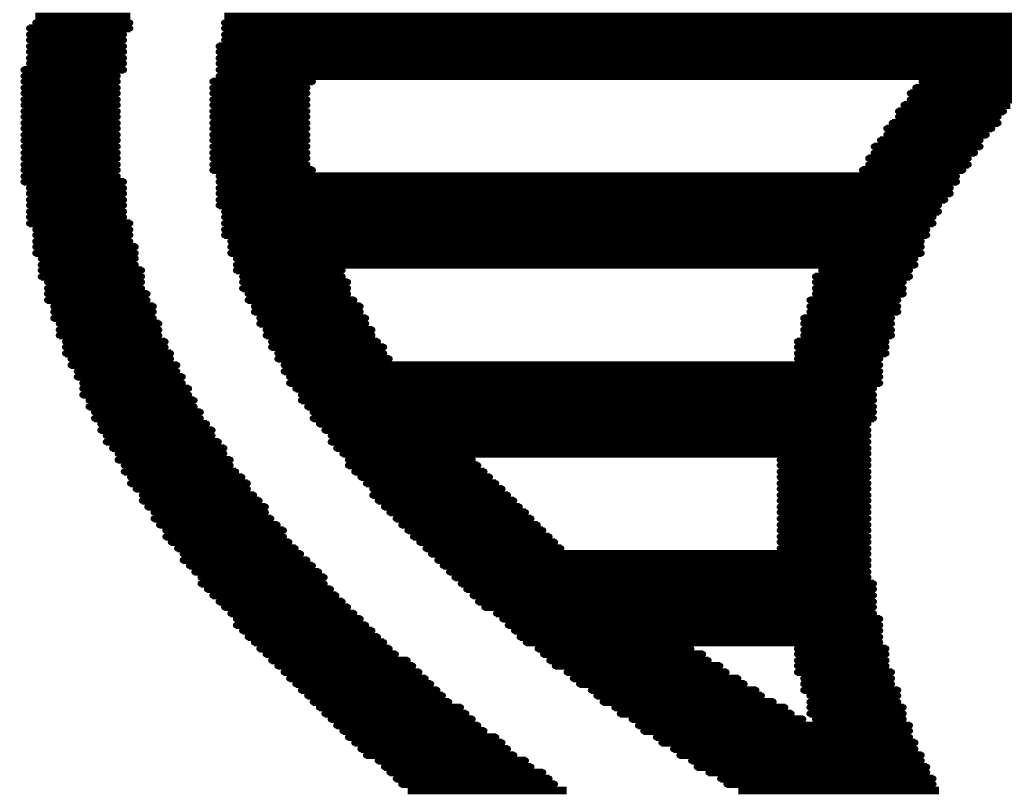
# Model space of a CAD drawing. Extents: x -0.07 to 0.95, y -0.15 to 1.54.
# Tile 8 of 19: x 0.29 to 0.42, y 0.52 to 0.61. Entities that reach past the tile are written whole.
import ezdxf

# ---------------------------------------------------------------- set-up
doc = ezdxf.new("R2010")
doc.units = 0
doc.layers.get('0').update_dxf_attribs({"linetype": 'CONTINUOUS'})
doc.layers.add('gto', color=2, linetype='CONTINUOUS')

# ---------------------------------------------------------------- blocks, each defined once
blk = doc.blocks.new('D74')
at = {"const_width": 0.0004}
blk.add_lwpolyline([(-0.0002, 0, 1), (0.0002, 0, 1)], format="xyb", close=True, dxfattribs=at)

msp = doc.modelspace()

# ---------------------------------------------------------------- linework, layer by layer
at = {"layer": 'gto', "color": 2, "const_width": 0.001}
for points in [[(0.2917, 0.6139), (0.3038, 0.6139)], [(0.2917, 0.6131), (0.3038, 0.6131)], [(0.3158, 0.6139), (0.4282, 0.6139)], [(0.3158, 0.6131), (0.4266, 0.6131)], [(0.2909, 0.6124), (0.3038, 0.6124)], [(0.2909, 0.6116), (0.303, 0.6116)], [(0.3158, 0.6124), (0.4259, 0.6124)], [(0.3158, 0.6116), (0.4251, 0.6116)], [(0.2909, 0.6109), (0.303, 0.6109)], [(0.3158, 0.6109), (0.4244, 0.6109)], [(0.2909, 0.6101), (0.303, 0.6101)], [(0.2909, 0.6094), (0.303, 0.6094)], [(0.3151, 0.6101), (0.4236, 0.6101)], [(0.3151, 0.6094), (0.4229, 0.6094)], [(0.2909, 0.6086), (0.303, 0.6086)], [(0.2909, 0.6079), (0.303, 0.6079)], [(0.3151, 0.6086), (0.4214, 0.6086)], [(0.3151, 0.6079), (0.4206, 0.6079)], [(0.2902, 0.6071), (0.303, 0.6071)], [(0.3151, 0.6071), (0.4199, 0.6071)], [(0.2902, 0.6063), (0.3022, 0.6063)], [(0.2902, 0.6056), (0.3022, 0.6056)], [(0.3143, 0.6056), (0.3271, 0.6056)], [(0.3151, 0.6063), (0.4199, 0.6063)], [(0.4048, 0.6056), (0.4191, 0.6056)], [(0.2902, 0.6048), (0.3022, 0.6048)], [(0.2902, 0.6041), (0.3022, 0.6041)], [(0.3143, 0.6048), (0.3264, 0.6048)], [(0.3143, 0.6041), (0.3264, 0.6041)], [(0.4033, 0.6041), (0.4176, 0.6041)], [(0.404, 0.6048), (0.4184, 0.6048)], [(0.2902, 0.6033), (0.3022, 0.6033)], [(0.3143, 0.6033), (0.3264, 0.6033)], [(0.4033, 0.6033), (0.4168, 0.6033)], [(0.2902, 0.6026), (0.3022, 0.6026)], [(0.2902, 0.6018), (0.3022, 0.6018)], [(0.3143, 0.6026), (0.3264, 0.6026)], [(0.3143, 0.6018), (0.3264, 0.6018)], [(0.4018, 0.6018), (0.4153, 0.6018)], [(0.4025, 0.6026), (0.4161, 0.6026)], [(0.2902, 0.6011), (0.3022, 0.6011)], [(0.2902, 0.6003), (0.3022, 0.6003)], [(0.3143, 0.6011), (0.3264, 0.6011)], [(0.3143, 0.6003), (0.3264, 0.6003)], [(0.401, 0.6003), (0.4146, 0.6003)], [(0.4018, 0.6011), (0.4146, 0.6011)], [(0.2902, 0.5996), (0.3022, 0.5996)], [(0.3143, 0.5996), (0.3264, 0.5996)], [(0.4003, 0.5996), (0.4138, 0.5996)], [(0.2902, 0.5988), (0.3022, 0.5988)], [(0.2902, 0.5981), (0.3022, 0.5981)], [(0.3143, 0.5988), (0.3264, 0.5988)], [(0.3143, 0.5981), (0.3264, 0.5981)], [(0.3995, 0.5981), (0.4123, 0.5981)], [(0.4003, 0.5988), (0.4131, 0.5988)], [(0.2902, 0.5973), (0.3022, 0.5973)], [(0.2902, 0.5965), (0.3022, 0.5965)], [(0.3143, 0.5973), (0.3264, 0.5973)], [(0.3143, 0.5965), (0.3264, 0.5965)], [(0.3987, 0.5973), (0.4123, 0.5973)], [(0.3987, 0.5965), (0.4116, 0.5965)], [(0.2902, 0.5958), (0.3022, 0.5958)], [(0.3143, 0.5958), (0.3264, 0.5958)], [(0.398, 0.5958), (0.4108, 0.5958)], [(0.2902, 0.595), (0.3022, 0.595)], [(0.2902, 0.5943), (0.3022, 0.5943)], [(0.3143, 0.595), (0.3264, 0.595)], [(0.3143, 0.5943), (0.3271, 0.5943)], [(0.3972, 0.5943), (0.4101, 0.5943)], [(0.398, 0.595), (0.4108, 0.595)], [(0.2902, 0.5935), (0.3022, 0.5935)], [(0.2902, 0.5928), (0.303, 0.5928)], [(0.3151, 0.5935), (0.4093, 0.5935)], [(0.3151, 0.5928), (0.4093, 0.5928)], [(0.2909, 0.592), (0.303, 0.592)], [(0.3151, 0.592), (0.4085, 0.592)], [(0.2909, 0.5913), (0.303, 0.5913)], [(0.2909, 0.5905), (0.303, 0.5905)], [(0.3151, 0.5913), (0.4085, 0.5913)], [(0.3151, 0.5905), (0.4078, 0.5905)], [(0.2909, 0.5898), (0.303, 0.5898)], [(0.2909, 0.589), (0.303, 0.589)], [(0.3151, 0.5898), (0.407, 0.5898)], [(0.3158, 0.589), (0.407, 0.589)], [(0.2909, 0.5883), (0.303, 0.5883)], [(0.3158, 0.5883), (0.4063, 0.5883)], [(0.2909, 0.5875), (0.3038, 0.5875)], [(0.2917, 0.5867), (0.3038, 0.5867)], [(0.3158, 0.5875), (0.4063, 0.5875)], [(0.3158, 0.5867), (0.4055, 0.5867)], [(0.2917, 0.586), (0.3038, 0.586)], [(0.2917, 0.5852), (0.3038, 0.5852)], [(0.3158, 0.586), (0.4055, 0.586)], [(0.3166, 0.5852), (0.4048, 0.5852)], [(0.2917, 0.5845), (0.3045, 0.5845)], [(0.3166, 0.5845), (0.4048, 0.5845)], [(0.2917, 0.5837), (0.3045, 0.5837)], [(0.2924, 0.583), (0.3045, 0.583)], [(0.3166, 0.5837), (0.4048, 0.5837)], [(0.3173, 0.583), (0.404, 0.583)], [(0.2924, 0.5822), (0.3045, 0.5822)], [(0.2924, 0.5815), (0.3053, 0.5815)], [(0.3173, 0.5822), (0.404, 0.5822)], [(0.3173, 0.5815), (0.3309, 0.5815)], [(0.392, 0.5815), (0.4033, 0.5815)], [(0.2924, 0.5807), (0.3053, 0.5807)], [(0.3181, 0.5807), (0.3309, 0.5807)], [(0.3912, 0.5807), (0.4033, 0.5807)], [(0.2932, 0.58), (0.3053, 0.58)], [(0.2932, 0.5792), (0.3053, 0.5792)], [(0.3181, 0.58), (0.3316, 0.58)], [(0.3181, 0.5792), (0.3316, 0.5792)], [(0.3912, 0.58), (0.4025, 0.58)], [(0.3912, 0.5792), (0.4025, 0.5792)], [(0.2932, 0.5785), (0.306, 0.5785)], [(0.2932, 0.5777), (0.306, 0.5777)], [(0.3188, 0.5785), (0.3316, 0.5785)], [(0.3188, 0.5777), (0.3324, 0.5777)], [(0.3905, 0.5777), (0.4018, 0.5777)], [(0.3912, 0.5785), (0.4025, 0.5785)], [(0.294, 0.5769), (0.3068, 0.5769)], [(0.3196, 0.5769), (0.3332, 0.5769)], [(0.3905, 0.5769), (0.4018, 0.5769)], [(0.294, 0.5762), (0.3068, 0.5762)], [(0.294, 0.5754), (0.3068, 0.5754)], [(0.3196, 0.5762), (0.3332, 0.5762)], [(0.3203, 0.5754), (0.3339, 0.5754)], [(0.3897, 0.5754), (0.401, 0.5754)], [(0.3905, 0.5762), (0.4018, 0.5762)], [(0.2947, 0.5747), (0.3075, 0.5747)], [(0.2947, 0.5739), (0.3075, 0.5739)], [(0.3203, 0.5747), (0.3339, 0.5747)], [(0.3211, 0.5739), (0.3347, 0.5739)], [(0.3897, 0.5747), (0.401, 0.5747)], [(0.3897, 0.5739), (0.401, 0.5739)], [(0.2947, 0.5732), (0.3075, 0.5732)], [(0.3211, 0.5732), (0.3347, 0.5732)], [(0.3897, 0.5732), (0.401, 0.5732)], [(0.2955, 0.5724), (0.3083, 0.5724)], [(0.2955, 0.5717), (0.3083, 0.5717)], [(0.3218, 0.5724), (0.3354, 0.5724)], [(0.3218, 0.5717), (0.3362, 0.5717)], [(0.3889, 0.5724), (0.4003, 0.5724)], [(0.3889, 0.5717), (0.4003, 0.5717)], [(0.2955, 0.5709), (0.309, 0.5709)], [(0.2962, 0.5702), (0.309, 0.5702)], [(0.3226, 0.5709), (0.3362, 0.5709)], [(0.3226, 0.5702), (0.3369, 0.5702)], [(0.3889, 0.5709), (0.4003, 0.5709)], [(0.3889, 0.5702), (0.3995, 0.5702)], [(0.2962, 0.5694), (0.3098, 0.5694)], [(0.3234, 0.5694), (0.3995, 0.5694)], [(0.297, 0.5686), (0.3098, 0.5686)], [(0.297, 0.5679), (0.3105, 0.5679)], [(0.3234, 0.5686), (0.3995, 0.5686)], [(0.3241, 0.5679), (0.3995, 0.5679)], [(0.2977, 0.5671), (0.3105, 0.5671)], [(0.2977, 0.5664), (0.3113, 0.5664)], [(0.3241, 0.5671), (0.3995, 0.5671)], [(0.3249, 0.5664), (0.3987, 0.5664)], [(0.2977, 0.5656), (0.3113, 0.5656)], [(0.3256, 0.5656), (0.3987, 0.5656)], [(0.2985, 0.5649), (0.312, 0.5649)], [(0.2985, 0.5641), (0.312, 0.5641)], [(0.3256, 0.5649), (0.3987, 0.5649)], [(0.3264, 0.5641), (0.3987, 0.5641)], [(0.2992, 0.5634), (0.3128, 0.5634)], [(0.2992, 0.5626), (0.3128, 0.5626)], [(0.3271, 0.5634), (0.3987, 0.5634)], [(0.3271, 0.5626), (0.3987, 0.5626)], [(0.3, 0.5619), (0.3136, 0.5619)], [(0.3279, 0.5619), (0.398, 0.5619)], [(0.3, 0.5611), (0.3143, 0.5611)], [(0.3007, 0.5604), (0.3143, 0.5604)], [(0.3286, 0.5611), (0.398, 0.5611)], [(0.3294, 0.5604), (0.398, 0.5604)], [(0.3007, 0.5596), (0.3151, 0.5596)], [(0.3015, 0.5588), (0.3158, 0.5588)], [(0.3294, 0.5596), (0.398, 0.5596)], [(0.3301, 0.5588), (0.398, 0.5588)], [(0.3022, 0.5581), (0.3158, 0.5581)], [(0.3309, 0.5581), (0.398, 0.5581)], [(0.3022, 0.5573), (0.3166, 0.5573)], [(0.303, 0.5566), (0.3166, 0.5566)], [(0.3316, 0.5573), (0.3475, 0.5573)], [(0.3316, 0.5566), (0.3482, 0.5566)], [(0.3867, 0.5573), (0.398, 0.5573)], [(0.3867, 0.5566), (0.398, 0.5566)], [(0.303, 0.5558), (0.3173, 0.5558)], [(0.3038, 0.5551), (0.3181, 0.5551)], [(0.3324, 0.5558), (0.349, 0.5558)], [(0.3332, 0.5551), (0.3497, 0.5551)], [(0.3867, 0.5558), (0.398, 0.5558)], [(0.3867, 0.5551), (0.398, 0.5551)], [(0.3038, 0.5543), (0.3188, 0.5543)], [(0.3339, 0.5543), (0.3505, 0.5543)], [(0.3867, 0.5543), (0.398, 0.5543)], [(0.3045, 0.5536), (0.3188, 0.5536)], [(0.3053, 0.5528), (0.3196, 0.5528)], [(0.3347, 0.5536), (0.3513, 0.5536)], [(0.3347, 0.5528), (0.352, 0.5528)], [(0.3867, 0.5536), (0.398, 0.5536)], [(0.3867, 0.5528), (0.398, 0.5528)], [(0.3053, 0.5521), (0.3203, 0.5521)], [(0.306, 0.5513), (0.3211, 0.5513)], [(0.3354, 0.5521), (0.3528, 0.5521)], [(0.3362, 0.5513), (0.3535, 0.5513)], [(0.3867, 0.5521), (0.398, 0.5521)], [(0.3867, 0.5513), (0.398, 0.5513)], [(0.3068, 0.5506), (0.3211, 0.5506)], [(0.3369, 0.5506), (0.3543, 0.5506)], [(0.3867, 0.5506), (0.398, 0.5506)], [(0.3068, 0.5498), (0.3218, 0.5498)], [(0.3075, 0.549), (0.3226, 0.549)], [(0.3377, 0.5498), (0.355, 0.5498)], [(0.3384, 0.549), (0.3558, 0.549)], [(0.3867, 0.5498), (0.398, 0.5498)], [(0.3867, 0.549), (0.398, 0.549)], [(0.3083, 0.5483), (0.3234, 0.5483)], [(0.3083, 0.5475), (0.3234, 0.5475)], [(0.3392, 0.5483), (0.3565, 0.5483)], [(0.3399, 0.5475), (0.3573, 0.5475)], [(0.3867, 0.5483), (0.398, 0.5483)], [(0.3867, 0.5475), (0.398, 0.5475)], [(0.309, 0.5468), (0.3241, 0.5468)], [(0.3407, 0.5468), (0.358, 0.5468)], [(0.3867, 0.5468), (0.398, 0.5468)], [(0.3098, 0.546), (0.3249, 0.546)], [(0.3105, 0.5453), (0.3256, 0.5453)], [(0.3415, 0.546), (0.3588, 0.546)], [(0.3422, 0.5453), (0.398, 0.5453)], [(0.3867, 0.546), (0.398, 0.546)], [(0.3105, 0.5445), (0.3264, 0.5445)], [(0.3113, 0.5438), (0.3271, 0.5438)], [(0.343, 0.5445), (0.398, 0.5445)], [(0.3437, 0.5438), (0.398, 0.5438)], [(0.312, 0.543), (0.3279, 0.543)], [(0.3445, 0.543), (0.398, 0.543)], [(0.3128, 0.5423), (0.3286, 0.5423)], [(0.3128, 0.5415), (0.3286, 0.5415)], [(0.3452, 0.5423), (0.398, 0.5423)], [(0.346, 0.5415), (0.3987, 0.5415)], [(0.3136, 0.5408), (0.3294, 0.5408)], [(0.3143, 0.54), (0.3301, 0.54)], [(0.3467, 0.5408), (0.3987, 0.5408)], [(0.3475, 0.54), (0.3987, 0.54)], [(0.3151, 0.5392), (0.3309, 0.5392)], [(0.3482, 0.5392), (0.3987, 0.5392)], [(0.3158, 0.5385), (0.3316, 0.5385)], [(0.3166, 0.5377), (0.3324, 0.5377)], [(0.349, 0.5385), (0.3987, 0.5385)], [(0.3505, 0.5377), (0.3987, 0.5377)], [(0.3173, 0.537), (0.3332, 0.537)], [(0.3173, 0.5362), (0.3339, 0.5362)], [(0.3513, 0.537), (0.3995, 0.537)], [(0.352, 0.5362), (0.3995, 0.5362)], [(0.3181, 0.5355), (0.3347, 0.5355)], [(0.3528, 0.5355), (0.3995, 0.5355)], [(0.3188, 0.5347), (0.3354, 0.5347)], [(0.3196, 0.534), (0.3362, 0.534)], [(0.3535, 0.5347), (0.3995, 0.5347)], [(0.3543, 0.534), (0.3995, 0.534)], [(0.3203, 0.5332), (0.3369, 0.5332)], [(0.3211, 0.5325), (0.3377, 0.5325)], [(0.3558, 0.5332), (0.3754, 0.5332)], [(0.3565, 0.5325), (0.3769, 0.5325)], [(0.3889, 0.5332), (0.4003, 0.5332)], [(0.3889, 0.5325), (0.4003, 0.5325)], [(0.3218, 0.5317), (0.3392, 0.5317)], [(0.3226, 0.531), (0.3399, 0.531)], [(0.3573, 0.5317), (0.3776, 0.5317)], [(0.358, 0.531), (0.3791, 0.531)], [(0.3889, 0.5317), (0.4003, 0.5317)], [(0.3889, 0.531), (0.4003, 0.531)], [(0.3234, 0.5302), (0.3407, 0.5302)], [(0.3595, 0.5302), (0.3799, 0.5302)], [(0.3889, 0.5302), (0.401, 0.5302)], [(0.3241, 0.5294), (0.3415, 0.5294)], [(0.3249, 0.5287), (0.3422, 0.5287)], [(0.3603, 0.5294), (0.3814, 0.5294)], [(0.3611, 0.5287), (0.3822, 0.5287)], [(0.3897, 0.5294), (0.401, 0.5294)], [(0.3897, 0.5287), (0.401, 0.5287)], [(0.3256, 0.5279), (0.343, 0.5279)], [(0.3626, 0.5279), (0.3837, 0.5279)], [(0.3897, 0.5279), (0.4018, 0.5279)], [(0.3264, 0.5272), (0.3437, 0.5272)], [(0.3271, 0.5264), (0.3445, 0.5264)], [(0.3633, 0.5272), (0.3844, 0.5272)], [(0.3641, 0.5264), (0.3859, 0.5264)], [(0.3905, 0.5272), (0.4018, 0.5272)], [(0.3905, 0.5264), (0.4018, 0.5264)], [(0.3279, 0.5257), (0.346, 0.5257)], [(0.3286, 0.5249), (0.3467, 0.5249)], [(0.3656, 0.5257), (0.3874, 0.5257)], [(0.3663, 0.5249), (0.3882, 0.5249)], [(0.3905, 0.5257), (0.4025, 0.5257)], [(0.3905, 0.5249), (0.4025, 0.5249)], [(0.3294, 0.5242), (0.3475, 0.5242)], [(0.3678, 0.5242), (0.3897, 0.5242)], [(0.3912, 0.5242), (0.4025, 0.5242)], [(0.3301, 0.5234), (0.3482, 0.5234)], [(0.3309, 0.5227), (0.349, 0.5227)], [(0.3686, 0.5234), (0.4033, 0.5234)], [(0.3693, 0.5227), (0.4033, 0.5227)], [(0.3316, 0.5219), (0.3505, 0.5219)], [(0.3324, 0.5212), (0.3513, 0.5212)], [(0.3709, 0.5219), (0.4033, 0.5219)], [(0.3716, 0.5212), (0.404, 0.5212)], [(0.3332, 0.5204), (0.352, 0.5204)], [(0.3731, 0.5204), (0.404, 0.5204)], [(0.3339, 0.5196), (0.3528, 0.5196)], [(0.3354, 0.5189), (0.3543, 0.5189)], [(0.3739, 0.5196), (0.4048, 0.5196)], [(0.3754, 0.5189), (0.4048, 0.5189)], [(0.3362, 0.5181), (0.355, 0.5181)], [(0.3369, 0.5174), (0.3565, 0.5174)], [(0.3761, 0.5181), (0.4055, 0.5181)], [(0.3776, 0.5174), (0.4055, 0.5174)], [(0.3377, 0.5166), (0.3573, 0.5166)], [(0.3791, 0.5166), (0.4063, 0.5166)], [(0.3384, 0.5159), (0.358, 0.5159)], [(0.3392, 0.5151), (0.3595, 0.5151)], [(0.3799, 0.5159), (0.4063, 0.5159)], [(0.3814, 0.5151), (0.407, 0.5151)]]:
    msp.add_lwpolyline(points, dxfattribs=at)

# ---------------------------------------------------------------- block references
at = {"layer": 'gto'}
for p in [(0.2917, 0.6131), (0.3038, 0.6131), (0.3158, 0.6131), (0.2909, 0.6124), (0.2909, 0.6116), (0.303, 0.6116), (0.3038, 0.6124), (0.3158, 0.6124), (0.3158, 0.6116), (0.2909, 0.6109), (0.303, 0.6109), (0.3158, 0.6109), (0.2909, 0.6101), (0.2909, 0.6094), (0.303, 0.6101), (0.303, 0.6094), (0.3151, 0.6101), (0.3151, 0.6094), (0.2909, 0.6086), (0.2909, 0.6079), (0.303, 0.6086), (0.303, 0.6079), (0.3151, 0.6086), (0.3151, 0.6079), (0.2902, 0.6071), (0.303, 0.6071), (0.3151, 0.6071), (0.2902, 0.6063), (0.2902, 0.6056), (0.3022, 0.6063), (0.3022, 0.6056), (0.3143, 0.6056), (0.3151, 0.6063), (0.3271, 0.6056), (0.4048, 0.6056), (0.2902, 0.6048), (0.2902, 0.6041), (0.3022, 0.6048), (0.3022, 0.6041), (0.3143, 0.6048), (0.3143, 0.6041), (0.3264, 0.6048), (0.3264, 0.6041), (0.4033, 0.6041), (0.404, 0.6048), (0.2902, 0.6033), (0.3022, 0.6033), (0.3143, 0.6033), (0.3264, 0.6033), (0.4033, 0.6033), (0.2902, 0.6026), (0.2902, 0.6018), (0.3022, 0.6026), (0.3022, 0.6018), (0.3143, 0.6026), (0.3143, 0.6018), (0.3264, 0.6026), (0.3264, 0.6018), (0.4018, 0.6018), (0.4025, 0.6026), (0.4153, 0.6018), (0.2902, 0.6011), (0.2902, 0.6003), (0.3022, 0.6011), (0.3022, 0.6003), (0.3143, 0.6011), (0.3143, 0.6003), (0.3264, 0.6011), (0.3264, 0.6003), (0.401, 0.6003), (0.4018, 0.6011), (0.4146, 0.6011), (0.4146, 0.6003), (0.2902, 0.5996), (0.3022, 0.5996), (0.3143, 0.5996), (0.3264, 0.5996), (0.4003, 0.5996), (0.4138, 0.5996), (0.2902, 0.5988), (0.2902, 0.5981), (0.3022, 0.5988), (0.3022, 0.5981), (0.3143, 0.5988), (0.3143, 0.5981), (0.3264, 0.5988), (0.3264, 0.5981), (0.3995, 0.5981), (0.4003, 0.5988), (0.4123, 0.5981), (0.4131, 0.5988), (0.2902, 0.5973), (0.2902, 0.5965), (0.3022, 0.5973), (0.3022, 0.5965), (0.3143, 0.5973), (0.3143, 0.5965), (0.3264, 0.5973), (0.3264, 0.5965), (0.3987, 0.5973), (0.3987, 0.5965), (0.4116, 0.5965), (0.4123, 0.5973), (0.2902, 0.5958), (0.3022, 0.5958), (0.3143, 0.5958), (0.3264, 0.5958), (0.398, 0.5958), (0.4108, 0.5958), (0.2902, 0.595), (0.2902, 0.5943), (0.3022, 0.595), (0.3022, 0.5943), (0.3143, 0.595), (0.3143, 0.5943), (0.3264, 0.595), (0.3271, 0.5943), (0.3972, 0.5943), (0.398, 0.595), (0.4101, 0.5943), (0.4108, 0.595), (0.2902, 0.5935), (0.2902, 0.5928), (0.3022, 0.5935), (0.303, 0.5928), (0.3151, 0.5935), (0.3151, 0.5928), (0.4093, 0.5935), (0.4093, 0.5928), (0.2909, 0.592), (0.303, 0.592), (0.3151, 0.592), (0.4085, 0.592), (0.2909, 0.5913), (0.2909, 0.5905), (0.303, 0.5913), (0.303, 0.5905), (0.3151, 0.5913), (0.3151, 0.5905), (0.4078, 0.5905), (0.4085, 0.5913), (0.2909, 0.5898), (0.2909, 0.589), (0.303, 0.5898), (0.303, 0.589), (0.3151, 0.5898), (0.3158, 0.589), (0.407, 0.5898), (0.407, 0.589), (0.2909, 0.5883), (0.303, 0.5883), (0.3158, 0.5883), (0.4063, 0.5883), (0.2909, 0.5875), (0.2917, 0.5867), (0.3038, 0.5875), (0.3038, 0.5867), (0.3158, 0.5875), (0.3158, 0.5867), (0.4055, 0.5867), (0.4063, 0.5875), (0.2917, 0.586), (0.2917, 0.5852), (0.3038, 0.586), (0.3038, 0.5852), (0.3158, 0.586), (0.3166, 0.5852), (0.4048, 0.5852), (0.4055, 0.586), (0.2917, 0.5845), (0.3045, 0.5845), (0.3166, 0.5845), (0.4048, 0.5845), (0.2917, 0.5837), (0.2924, 0.583), (0.3045, 0.5837), (0.3045, 0.583), (0.3166, 0.5837), (0.3173, 0.583), (0.404, 0.583), (0.4048, 0.5837), (0.2924, 0.5822), (0.2924, 0.5815), (0.3045, 0.5822), (0.3053, 0.5815), (0.3173, 0.5822), (0.3173, 0.5815), (0.3309, 0.5815), (0.392, 0.5815), (0.4033, 0.5815), (0.404, 0.5822), (0.2924, 0.5807), (0.3053, 0.5807), (0.3181, 0.5807), (0.3309, 0.5807), (0.3912, 0.5807), (0.4033, 0.5807), (0.2932, 0.58), (0.2932, 0.5792), (0.3053, 0.58), (0.3053, 0.5792), (0.3181, 0.58), (0.3181, 0.5792), (0.3316, 0.58), (0.3316, 0.5792), (0.3912, 0.58), (0.3912, 0.5792), (0.4025, 0.58), (0.4025, 0.5792), (0.2932, 0.5785), (0.2932, 0.5777), (0.306, 0.5785), (0.306, 0.5777), (0.3188, 0.5785), (0.3188, 0.5777), (0.3316, 0.5785), (0.3324, 0.5777), (0.3905, 0.5777), (0.3912, 0.5785), (0.4018, 0.5777), (0.4025, 0.5785), (0.294, 0.5769), (0.3068, 0.5769), (0.3196, 0.5769), (0.3332, 0.5769), (0.3905, 0.5769), (0.4018, 0.5769), (0.294, 0.5762), (0.294, 0.5754), (0.3068, 0.5762), (0.3068, 0.5754), (0.3196, 0.5762), (0.3203, 0.5754), (0.3332, 0.5762), (0.3339, 0.5754), (0.3897, 0.5754), (0.3905, 0.5762), (0.401, 0.5754), (0.4018, 0.5762), (0.2947, 0.5747), (0.2947, 0.5739), (0.3075, 0.5747), (0.3075, 0.5739), (0.3203, 0.5747), (0.3211, 0.5739), (0.3339, 0.5747), (0.3347, 0.5739), (0.3897, 0.5747), (0.3897, 0.5739), (0.401, 0.5747), (0.401, 0.5739), (0.2947, 0.5732), (0.3075, 0.5732), (0.3211, 0.5732), (0.3347, 0.5732), (0.3897, 0.5732), (0.401, 0.5732), (0.2955, 0.5724), (0.2955, 0.5717), (0.3083, 0.5724), (0.3083, 0.5717), (0.3218, 0.5724), (0.3218, 0.5717), (0.3354, 0.5724), (0.3362, 0.5717), (0.3889, 0.5724), (0.3889, 0.5717), (0.4003, 0.5724), (0.4003, 0.5717), (0.2955, 0.5709), (0.2962, 0.5702), (0.309, 0.5709), (0.309, 0.5702), (0.3226, 0.5709), (0.3226, 0.5702), (0.3362, 0.5709), (0.3369, 0.5702), (0.3889, 0.5709), (0.3889, 0.5702), (0.3995, 0.5702), (0.4003, 0.5709), (0.2962, 0.5694), (0.3098, 0.5694), (0.3234, 0.5694), (0.3995, 0.5694), (0.297, 0.5686), (0.297, 0.5679), (0.3098, 0.5686), (0.3105, 0.5679), (0.3234, 0.5686), (0.3241, 0.5679), (0.3995, 0.5686), (0.3995, 0.5679), (0.2977, 0.5671), (0.2977, 0.5664), (0.3105, 0.5671), (0.3113, 0.5664), (0.3241, 0.5671), (0.3249, 0.5664), (0.3987, 0.5664), (0.3995, 0.5671), (0.2977, 0.5656), (0.3113, 0.5656), (0.3256, 0.5656), (0.3987, 0.5656), (0.2985, 0.5649), (0.2985, 0.5641), (0.312, 0.5649), (0.312, 0.5641), (0.3256, 0.5649), (0.3264, 0.5641), (0.3987, 0.5649), (0.3987, 0.5641), (0.2992, 0.5634), (0.2992, 0.5626), (0.3128, 0.5634), (0.3128, 0.5626), (0.3271, 0.5634), (0.3271, 0.5626), (0.3987, 0.5634), (0.3987, 0.5626), (0.3, 0.5619), (0.3136, 0.5619), (0.3279, 0.5619), (0.398, 0.5619), (0.3, 0.5611), (0.3007, 0.5604), (0.3143, 0.5611), (0.3143, 0.5604), (0.3286, 0.5611), (0.3294, 0.5604), (0.398, 0.5611), (0.398, 0.5604), (0.3007, 0.5596), (0.3015, 0.5588), (0.3151, 0.5596), (0.3158, 0.5588), (0.3294, 0.5596), (0.3301, 0.5588), (0.398, 0.5596), (0.398, 0.5588), (0.3022, 0.5581), (0.3158, 0.5581), (0.3309, 0.5581), (0.398, 0.5581), (0.3022, 0.5573), (0.303, 0.5566), (0.3166, 0.5573), (0.3166, 0.5566), (0.3316, 0.5573), (0.3316, 0.5566), (0.3475, 0.5573), (0.3482, 0.5566), (0.3867, 0.5573), (0.3867, 0.5566), (0.398, 0.5573), (0.398, 0.5566), (0.303, 0.5558), (0.3038, 0.5551), (0.3173, 0.5558), (0.3181, 0.5551), (0.3324, 0.5558), (0.3332, 0.5551), (0.349, 0.5558), (0.3497, 0.5551), (0.3867, 0.5558), (0.3867, 0.5551), (0.398, 0.5558), (0.398, 0.5551), (0.3038, 0.5543), (0.3188, 0.5543), (0.3339, 0.5543), (0.3505, 0.5543), (0.3867, 0.5543), (0.398, 0.5543), (0.3045, 0.5536), (0.3053, 0.5528), (0.3188, 0.5536), (0.3196, 0.5528), (0.3347, 0.5536), (0.3347, 0.5528), (0.3513, 0.5536), (0.352, 0.5528), (0.3867, 0.5536), (0.3867, 0.5528), (0.398, 0.5536), (0.398, 0.5528), (0.3053, 0.5521), (0.306, 0.5513), (0.3203, 0.5521), (0.3211, 0.5513), (0.3354, 0.5521), (0.3362, 0.5513), (0.3528, 0.5521), (0.3535, 0.5513), (0.3867, 0.5521), (0.3867, 0.5513), (0.398, 0.5521), (0.398, 0.5513), (0.3068, 0.5506), (0.3211, 0.5506), (0.3369, 0.5506), (0.3543, 0.5506), (0.3867, 0.5506), (0.398, 0.5506), (0.3068, 0.5498), (0.3075, 0.549), (0.3218, 0.5498), (0.3226, 0.549), (0.3377, 0.5498), (0.3384, 0.549), (0.355, 0.5498), (0.3558, 0.549), (0.3867, 0.5498), (0.3867, 0.549), (0.398, 0.5498), (0.398, 0.549), (0.3083, 0.5483), (0.3083, 0.5475), (0.3234, 0.5483), (0.3234, 0.5475), (0.3392, 0.5483), (0.3399, 0.5475), (0.3565, 0.5483), (0.3573, 0.5475), (0.3867, 0.5483), (0.3867, 0.5475), (0.398, 0.5483), (0.398, 0.5475), (0.309, 0.5468), (0.3241, 0.5468), (0.3407, 0.5468), (0.358, 0.5468), (0.3867, 0.5468), (0.398, 0.5468), (0.3098, 0.546), (0.3105, 0.5453), (0.3249, 0.546), (0.3256, 0.5453), (0.3415, 0.546), (0.3422, 0.5453), (0.3588, 0.546), (0.3867, 0.546), (0.398, 0.546), (0.398, 0.5453), (0.3105, 0.5445), (0.3113, 0.5438), (0.3264, 0.5445), (0.3271, 0.5438), (0.343, 0.5445), (0.3437, 0.5438), (0.398, 0.5445), (0.398, 0.5438), (0.312, 0.543), (0.3279, 0.543), (0.3445, 0.543), (0.398, 0.543), (0.3128, 0.5423), (0.3128, 0.5415), (0.3286, 0.5423), (0.3286, 0.5415), (0.3452, 0.5423), (0.346, 0.5415), (0.398, 0.5423), (0.3987, 0.5415), (0.3136, 0.5408), (0.3143, 0.54), (0.3294, 0.5408), (0.3301, 0.54), (0.3467, 0.5408), (0.3475, 0.54), (0.3987, 0.5408), (0.3987, 0.54), (0.3151, 0.5392), (0.3309, 0.5392), (0.3482, 0.5392), (0.3987, 0.5392), (0.3158, 0.5385), (0.3166, 0.5377), (0.3316, 0.5385), (0.3324, 0.5377), (0.349, 0.5385), (0.3505, 0.5377), (0.3987, 0.5385), (0.3987, 0.5377), (0.3173, 0.537), (0.3173, 0.5362), (0.3332, 0.537), (0.3339, 0.5362), (0.3513, 0.537), (0.352, 0.5362), (0.3995, 0.537), (0.3995, 0.5362), (0.3181, 0.5355), (0.3347, 0.5355), (0.3528, 0.5355), (0.3995, 0.5355), (0.3188, 0.5347), (0.3196, 0.534), (0.3354, 0.5347), (0.3362, 0.534), (0.3535, 0.5347), (0.3543, 0.534), (0.3995, 0.5347), (0.3995, 0.534), (0.3203, 0.5332), (0.3211, 0.5325), (0.3369, 0.5332), (0.3377, 0.5325), (0.3558, 0.5332), (0.3565, 0.5325), (0.3754, 0.5332), (0.3769, 0.5325), (0.3889, 0.5332), (0.3889, 0.5325), (0.4003, 0.5332), (0.4003, 0.5325), (0.3218, 0.5317), (0.3392, 0.5317), (0.3573, 0.5317), (0.3776, 0.5317), (0.3889, 0.5317), (0.4003, 0.5317), (0.3226, 0.531), (0.3234, 0.5302), (0.3399, 0.531), (0.3407, 0.5302), (0.358, 0.531), (0.3595, 0.5302), (0.3791, 0.531), (0.3799, 0.5302), (0.3889, 0.531), (0.3889, 0.5302), (0.4003, 0.531), (0.401, 0.5302), (0.3241, 0.5294), (0.3249, 0.5287), (0.3415, 0.5294), (0.3422, 0.5287), (0.3603, 0.5294), (0.3611, 0.5287), (0.3814, 0.5294), (0.3822, 0.5287), (0.3897, 0.5294), (0.3897, 0.5287), (0.401, 0.5294), (0.401, 0.5287), (0.3256, 0.5279), (0.343, 0.5279), (0.3626, 0.5279), (0.3837, 0.5279), (0.3897, 0.5279), (0.4018, 0.5279), (0.3264, 0.5272), (0.3271, 0.5264), (0.3437, 0.5272), (0.3445, 0.5264), (0.3633, 0.5272), (0.3641, 0.5264), (0.3844, 0.5272), (0.3859, 0.5264), (0.3905, 0.5272), (0.3905, 0.5264), (0.4018, 0.5272), (0.4018, 0.5264), (0.3279, 0.5257), (0.3286, 0.5249), (0.346, 0.5257), (0.3467, 0.5249), (0.3656, 0.5257), (0.3663, 0.5249), (0.3874, 0.5257), (0.3882, 0.5249), (0.3905, 0.5257), (0.3905, 0.5249), (0.4025, 0.5257), (0.4025, 0.5249), (0.3294, 0.5242), (0.3475, 0.5242), (0.3678, 0.5242), (0.3897, 0.5242), (0.3912, 0.5242), (0.4025, 0.5242), (0.3301, 0.5234), (0.3309, 0.5227), (0.3482, 0.5234), (0.349, 0.5227), (0.3686, 0.5234), (0.3693, 0.5227), (0.4033, 0.5234), (0.4033, 0.5227), (0.3316, 0.5219), (0.3324, 0.5212), (0.3505, 0.5219), (0.3513, 0.5212), (0.3709, 0.5219), (0.3716, 0.5212), (0.4033, 0.5219), (0.404, 0.5212), (0.3332, 0.5204), (0.352, 0.5204), (0.3731, 0.5204), (0.404, 0.5204), (0.3339, 0.5196), (0.3354, 0.5189), (0.3528, 0.5196), (0.3543, 0.5189), (0.3739, 0.5196), (0.3754, 0.5189), (0.4048, 0.5196), (0.4048, 0.5189), (0.3362, 0.5181), (0.3369, 0.5174), (0.355, 0.5181), (0.3565, 0.5174), (0.3761, 0.5181), (0.3776, 0.5174), (0.4055, 0.5181), (0.4055, 0.5174), (0.3377, 0.5166), (0.3573, 0.5166), (0.3791, 0.5166), (0.4063, 0.5166), (0.3384, 0.5159), (0.358, 0.5159), (0.3799, 0.5159), (0.4063, 0.5159)]:
    msp.add_blockref('D74', p, dxfattribs=at)

doc.saveas('drawing.dxf')
